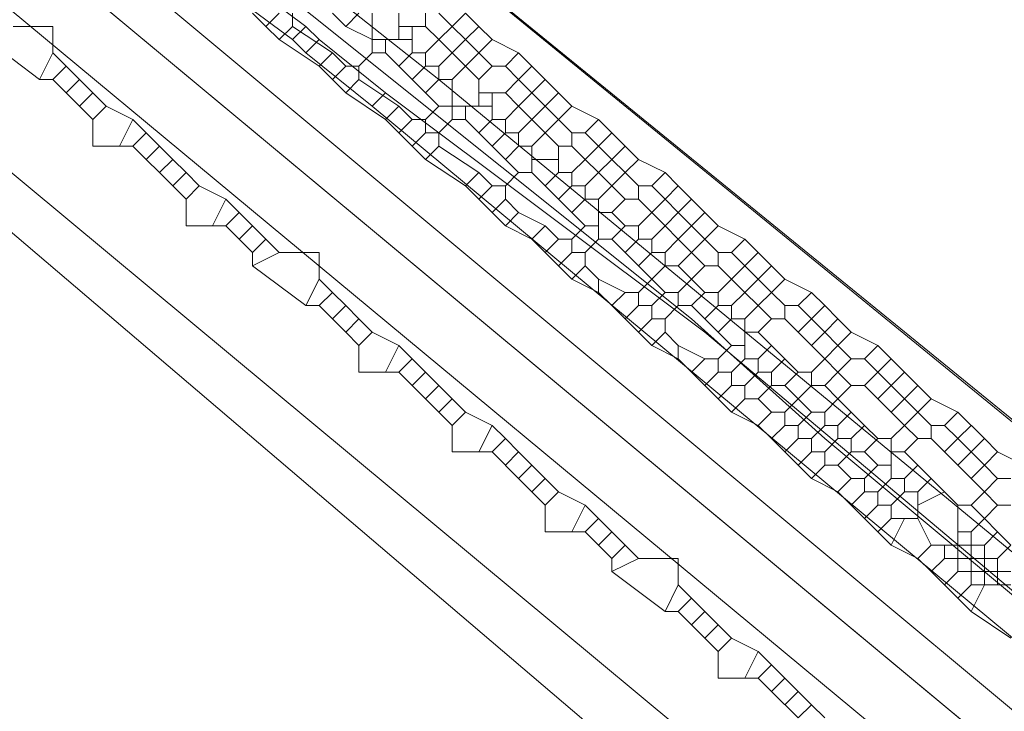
# Model space of a CAD drawing. Header units: metres. Extents: x 92810 to 93633, y 464687 to 465459.
# Tile 37 of 256: x 93150.14 to 93155.43, y 464745.07 to 464748.79. Entities that reach past the tile are written whole.
import ezdxf
from ezdxf.lldxf.tags import DXFTag

# ---------------------------------------------------------------- set-up
doc = ezdxf.new("R2010")
doc.units = ezdxf.units.M
for name, color, linetype, lineweight, transparency in [('B-OI-KL-DATA_KPN-G', 90, 'SI_B_DATA_KPN', 18, 0.4), ('B-OI-KL-DATA_LIANDER-G', 90, 'SI_B_DATA_LIANDER', 18, 0.4), ('B-OI-KL-DATA_ZIGGO BV-G', 90, 'SI_B_DATA_ZIGGO', 18, 0.4), ('B-OI-KL-ET_LS_LIANDER-G', 190, 'SI_B_ET_LS_LIANDER', 18, 0.4), ('B-OI-KL-ET_MS_LIANDER-G', 130, 'SI_B_ET_MS_LIANDER', 18, 0.4), ('B-OI-KL-GAS_LD_LIANDER-G', 30, 'SI_B_GAS_LD_LIANDER', 18, 0.4), ('B-WE-KL-DATA-G', 90, 'KL-DATA-N', 18, 0.4), ('B-WE-KL-ET_LS-G', 190, 'KL-LS-N', 18, 0.4)]:
    doc.layers.add(name, color=color, linetype=linetype, lineweight=lineweight, transparency=transparency)
doc.styles.get("Standard").update_dxf_attribs({"font": 'isocp.shx'})
tags = doc.linetypes.add('KL-DATA-N', pattern='A,4,-1,[101,NLCS.SHX,S=0.5,R=0,X=0,Y=0],-1,4,-1,["D",Standard,S=1,R=0,X=-0.25,Y=-0.5],-1.5', length=12.5).pattern_tags.tags
tags[18] = DXFTag(74, 10)
tags = doc.linetypes.add('KL-LS-N', pattern='A,4,-1,[103,NLCS.SHX,S=0.75,R=0,X=0,Y=0],-1,4,-1,["L",Standard,S=1,R=0,X=0,Y=-0.5],-2', length=13).pattern_tags.tags
tags[18] = DXFTag(74, 10)
doc.linetypes.add('SI_B_DATA_KPN', pattern='A,5,-2,["KPN",Standard,S=1.5,R=0,X=-0.51,Y=-0.75],-8', length=15)
doc.linetypes.add('SI_B_DATA_LIANDER', pattern='A,5,-2,["LI-DATA",Standard,S=1.5,R=0,X=-0.51,Y=-0.75],-11', length=18)
doc.linetypes.add('SI_B_DATA_ZIGGO', pattern='A,5,-2,["ZIGGO",Standard,S=1.5,R=0,X=-0.51,Y=-0.75],-9', length=16)
doc.linetypes.add('SI_B_ET_LS_LIANDER', pattern='A,5,-2,["LI-LS",Standard,S=1.5,R=0,X=-0.51,Y=-0.75],-10', length=17)
doc.linetypes.add('SI_B_ET_MS_LIANDER', pattern='A,5,-2,["LI-MS",Standard,S=1.5,R=0,X=-0.51,Y=-0.75],-10', length=17)
doc.linetypes.add('SI_B_GAS_LD_LIANDER', pattern='A,5,-2,["LI-G-LD",Standard,S=1.5,R=0,X=-0.51,Y=-0.75],-11', length=18)

msp = doc.modelspace()

# ---------------------------------------------------------------- linework, layer by layer
at = {"layer": 'B-OI-KL-DATA_KPN-G', "flags": 128}
for points in [[(93134.9643, 464761.4643), (93134.9643, 464761.3214), (93135.1786, 464761.1071), (93138.3929, 464758.6071), (93139.5357, 464757.6071), (93163.9643, 464737.3214)], [(93134.3929, 464761.0357), (93156.5357, 464742.6071), (93158.6786, 464740.75), (93163.4643, 464736.75)]]:
    msp.add_lwpolyline(points, dxfattribs=at)
at = {"layer": 'B-OI-KL-DATA_LIANDER-G', "flags": 128}
for points in [[(93133.1071, 464763.8929), (93133.1071, 464763.75), (93133.3929, 464763.4643), (93153.75, 464747.1786), (93154.4643, 464746.5357), (93194.1071, 464713.4643)], [(93133.1071, 464763.8929), (93133.6071, 464763.8929), (93133.75, 464763.8214), (93134.8929, 464763.3929), (93192.5357, 464716.4643), (93192.6786, 464716.4643), (93197.9643, 464720.6786), (93198.3929, 464720.6071)]]:
    msp.add_lwpolyline(points, dxfattribs=at)
at = {"layer": 'B-OI-KL-DATA_ZIGGO BV-G', "flags": 128}
for points in [[(93193.8076, 464712.9022), (93149.26, 464749.967), (93134.543, 464762.296), (93126.008, 464769.806)], [(93193.8059, 464712.9), (93149.26, 464749.967)]]:
    msp.add_lwpolyline(points, dxfattribs=at)
at = {"layer": 'B-OI-KL-ET_LS_LIANDER-G'}
for p, q in [((93144.5357, 464754.6786), (93152.3929, 464748.4643)), ((93151.3929, 464748.9643), (93151.6786, 464748.75)), ((93151.3214, 464748.8929), (93151.6071, 464748.6786)), ((93151.6786, 464748.75), (93151.6071, 464748.6786)), ((93151.6786, 464748.75), (93151.75, 464748.6786)), ((93151.6071, 464748.6786), (93151.6786, 464748.6071)), ((93151.75, 464748.6786), (93151.6786, 464748.6071)), ((93151.75, 464748.6786), (93152.1071, 464748.3929)), ((93151.6786, 464748.6071), (93152.0357, 464748.3214)), ((93152.3929, 464748.4643), (93156.4643, 464745.1071)), ((93152.1071, 464748.3929), (93152.0357, 464748.3214)), ((93152.1071, 464748.3929), (93153.8214, 464747.1071)), ((93152.0357, 464748.3214), (93161.75, 464740.25)), ((93153.8214, 464747.1071), (93158.75, 464742.9643))]:
    msp.add_line(p, q, dxfattribs=at)
at = {"layer": 'B-OI-KL-ET_MS_LIANDER-G'}
for p, q in [((93152.0357, 464748.8214), (93152.0357, 464748.6071)), ((93152.1786, 464748.8214), (93152.1786, 464748.6786)), ((93152.25, 464748.75), (93152.25, 464748.6071)), ((93152.4643, 464748.4643), (93152.4643, 464748.25)), ((93152.6071, 464748.4643), (93152.6071, 464748.3214)), ((93152.6786, 464748.3929), (93152.6786, 464748.25)), ((93153.3214, 464748.1786), (93153.1786, 464748.0357)), ((93152.8929, 464748.1071), (93152.8929, 464747.9643)), ((93153.0357, 464748.1071), (93153.0357, 464747.9643)), ((93153.25, 464747.8214), (93153.25, 464747.6071)), ((93153.8214, 464747.75), (93153.6786, 464747.6071)), ((93153.8214, 464747.4643), (93153.6786, 464747.3214)), ((93154.0357, 464747.1786), (93154.0357, 464746.9643)), ((93154.8214, 464746.9643), (93154.6786, 464746.8214)), ((93154.8214, 464746.5357), (93154.8214, 464746.3214)), ((93154.9643, 464746.25), (93154.9643, 464746.1071)), ((93155.1786, 464746.1786), (93155.1786, 464745.8214)), ((93155.25, 464746.0357), (93155.25, 464745.75)), ((93155.3214, 464745.9643), (93155.3214, 464745.75)), ((93155.3929, 464745.8929), (93155.3929, 464745.75))]:
    msp.add_line(p, q, dxfattribs=at)
at = {"layer": 'B-OI-KL-ET_MS_LIANDER-G', "flags": 128}
for points in [[(93151.3929, 464748.8214), (93151.4643, 464748.75)], [(93151.5357, 464748.8214), (93151.4643, 464748.75)], [(93151.6071, 464748.8214), (93151.6071, 464748.75)], [(93151.8214, 464748.8214), (93151.8929, 464748.75)], [(93151.9643, 464748.8214), (93151.8929, 464748.75)], [(93152.3214, 464748.8214), (93152.3214, 464748.75)], [(93152.3929, 464748.8214), (93152.4643, 464748.75)], [(93152.5357, 464748.8214), (93152.4643, 464748.75)], [(93152.5357, 464748.8214), (93152.6071, 464748.75)], [(93151.4643, 464748.75), (93151.5357, 464748.6786)], [(93151.6071, 464748.75), (93151.5357, 464748.6786)], [(93151.6071, 464748.75), (93151.8214, 464748.6071)], [(93151.8929, 464748.75), (93152.0357, 464748.6786)], [(93152.1786, 464748.75), (93152.3214, 464748.75)], [(93152.3214, 464748.75), (93152.3929, 464748.6786)], [(93152.4643, 464748.75), (93152.3929, 464748.6786)], [(93152.4643, 464748.75), (93152.5357, 464748.6786)], [(93152.6071, 464748.75), (93152.5357, 464748.6786)], [(93152.6071, 464748.75), (93152.6786, 464748.6786)], [(93151.5357, 464748.6786), (93151.75, 464748.5357)], [(93152.0357, 464748.6786), (93152.25, 464748.6786)], [(93152.1071, 464748.6786), (93152.1071, 464748.6071)], [(93152.3929, 464748.6786), (93152.3214, 464748.6071)], [(93152.3929, 464748.6786), (93152.4643, 464748.6071)], [(93152.5357, 464748.6786), (93152.4643, 464748.6071)], [(93152.5357, 464748.6786), (93152.6071, 464748.6071)], [(93152.6786, 464748.6786), (93152.6071, 464748.6071)], [(93152.6786, 464748.6786), (93152.8214, 464748.6071)], [(93151.8214, 464748.6071), (93151.75, 464748.5357)], [(93151.8214, 464748.6071), (93151.8929, 464748.5357)], [(93152.0357, 464748.6071), (93151.9643, 464748.5357)], [(93152.0357, 464748.6071), (93152.1071, 464748.6071)], [(93152.1071, 464748.6071), (93152.1786, 464748.5357)], [(93152.25, 464748.6071), (93152.1786, 464748.5357)], [(93152.25, 464748.6071), (93152.3214, 464748.6071)], [(93152.3214, 464748.6071), (93152.3214, 464748.5357)], [(93152.4643, 464748.6071), (93152.3929, 464748.5357)], [(93152.4643, 464748.6071), (93152.5357, 464748.5357)], [(93152.6071, 464748.6071), (93152.5357, 464748.5357)], [(93152.6071, 464748.6071), (93152.6786, 464748.5357)], [(93152.8214, 464748.6071), (93152.75, 464748.5357)], [(93152.8214, 464748.6071), (93152.8929, 464748.5357)], [(93151.75, 464748.5357), (93151.8214, 464748.4643)], [(93151.8929, 464748.5357), (93151.8214, 464748.4643)], [(93151.8929, 464748.5357), (93151.9643, 464748.5357)], [(93151.9643, 464748.5357), (93151.9643, 464748.4643)], [(93152.1786, 464748.5357), (93152.25, 464748.4643)], [(93152.3214, 464748.5357), (93152.25, 464748.4643)], [(93152.3214, 464748.5357), (93152.3929, 464748.5357)], [(93152.3929, 464748.5357), (93152.3929, 464748.4643)], [(93152.5357, 464748.5357), (93152.4643, 464748.4643)], [(93152.5357, 464748.5357), (93152.6071, 464748.4643)], [(93152.6786, 464748.5357), (93152.6071, 464748.4643)], [(93152.6786, 464748.5357), (93152.75, 464748.5357)], [(93152.75, 464748.5357), (93152.8214, 464748.4643)], [(93152.8929, 464748.5357), (93152.8214, 464748.4643)], [(93152.8929, 464748.5357), (93152.9643, 464748.4643)], [(93151.8214, 464748.4643), (93151.8929, 464748.3929)], [(93151.9643, 464748.4643), (93151.8929, 464748.3929)], [(93151.9643, 464748.4643), (93152.1786, 464748.3214)], [(93152.25, 464748.4643), (93152.3214, 464748.3929)], [(93152.3929, 464748.4643), (93152.3214, 464748.3929)], [(93152.3929, 464748.4643), (93152.4643, 464748.4643)], [(93152.8214, 464748.4643), (93152.75, 464748.3929)], [(93152.8214, 464748.4643), (93152.8929, 464748.3929)], [(93152.9643, 464748.4643), (93152.8929, 464748.3929)], [(93152.9643, 464748.4643), (93153.0357, 464748.3929)], [(93151.8929, 464748.3929), (93152.1071, 464748.25)], [(93152.3214, 464748.3929), (93152.3929, 464748.3214)], [(93152.6071, 464748.3929), (93152.75, 464748.3929)], [(93152.75, 464748.3929), (93152.8214, 464748.3214)], [(93152.8929, 464748.3929), (93152.8214, 464748.3214)], [(93152.8929, 464748.3929), (93152.9643, 464748.3214)], [(93153.0357, 464748.3929), (93152.9643, 464748.3214)], [(93153.0357, 464748.3929), (93153.1071, 464748.3214)], [(93152.1786, 464748.3214), (93152.1071, 464748.25)], [(93152.1786, 464748.3214), (93152.25, 464748.25)], [(93152.3929, 464748.3214), (93152.3214, 464748.25)], [(93152.3929, 464748.3214), (93152.6786, 464748.3214)], [(93152.5357, 464748.3214), (93152.5357, 464748.25)], [(93152.8214, 464748.3214), (93152.75, 464748.25)], [(93152.8214, 464748.3214), (93152.8929, 464748.25)], [(93152.9643, 464748.3214), (93152.8929, 464748.25)], [(93152.9643, 464748.3214), (93153.0357, 464748.25)], [(93153.1071, 464748.3214), (93153.0357, 464748.25)], [(93153.1071, 464748.3214), (93153.25, 464748.25)], [(93152.1071, 464748.25), (93152.1786, 464748.1786)], [(93152.25, 464748.25), (93152.1786, 464748.1786)], [(93152.25, 464748.25), (93152.3214, 464748.25)], [(93152.3214, 464748.25), (93152.3214, 464748.1786)], [(93152.4643, 464748.25), (93152.3929, 464748.1786)], [(93152.4643, 464748.25), (93152.5357, 464748.25)], [(93152.5357, 464748.25), (93152.6071, 464748.1786)], [(93152.6786, 464748.25), (93152.6071, 464748.1786)], [(93152.6786, 464748.25), (93152.75, 464748.25)], [(93152.75, 464748.25), (93152.75, 464748.1786)], [(93152.8929, 464748.25), (93152.8214, 464748.1786)], [(93152.8929, 464748.25), (93152.9643, 464748.1786)], [(93153.0357, 464748.25), (93152.9643, 464748.1786)], [(93153.0357, 464748.25), (93153.1071, 464748.1786)], [(93153.25, 464748.25), (93153.1786, 464748.1786)], [(93153.25, 464748.25), (93153.3214, 464748.1786)], [(93152.1786, 464748.1786), (93152.3214, 464748.0357)], [(93152.3214, 464748.1786), (93152.25, 464748.1071)], [(93152.3214, 464748.1786), (93152.3929, 464748.1786)], [(93152.3929, 464748.1786), (93152.3929, 464748.1071)], [(93152.6071, 464748.1786), (93152.6786, 464748.1071)], [(93152.75, 464748.1786), (93152.6786, 464748.1071)], [(93152.75, 464748.1786), (93152.8214, 464748.1786)], [(93152.8214, 464748.1786), (93152.8214, 464748.1071)], [(93152.9643, 464748.1786), (93152.8929, 464748.1071)], [(93152.9643, 464748.1786), (93153.0357, 464748.1071)], [(93153.1071, 464748.1786), (93153.1786, 464748.1786)], [(93153.1071, 464748.1786), (93153.1071, 464748.1071)], [(93153.1786, 464748.1786), (93153.3214, 464748.0357)], [(93153.3214, 464748.1786), (93153.3929, 464748.1071)], [(93152.3929, 464748.1071), (93152.3214, 464748.0357)], [(93152.3929, 464748.1071), (93152.6071, 464747.9643)], [(93152.6786, 464748.1071), (93152.75, 464748.0357)], [(93152.8214, 464748.1071), (93152.75, 464748.0357)], [(93152.8214, 464748.1071), (93152.8929, 464748.1071)], [(93153.0357, 464748.1071), (93153.1071, 464748.1071)], [(93153.1071, 464748.1071), (93153.1786, 464748.0357)], [(93153.3929, 464748.1071), (93153.3214, 464748.0357)], [(93153.3929, 464748.1071), (93153.4643, 464748.0357)], [(93152.3214, 464748.0357), (93152.5357, 464747.8929)], [(93152.75, 464748.0357), (93152.8214, 464747.9643)], [(93152.8929, 464748.0357), (93153.0357, 464748.0357)], [(93153.1786, 464748.0357), (93153.1071, 464747.9643)], [(93153.1786, 464748.0357), (93153.25, 464747.9643)], [(93153.3214, 464748.0357), (93153.25, 464747.9643)], [(93153.3214, 464748.0357), (93153.3929, 464747.9643)], [(93153.4643, 464748.0357), (93153.3929, 464747.9643)], [(93153.4643, 464748.0357), (93153.6071, 464747.9643)], [(93152.6071, 464747.9643), (93152.5357, 464747.8929)], [(93152.6071, 464747.9643), (93152.6786, 464747.8929)], [(93152.8214, 464747.9643), (93152.75, 464747.8929)], [(93152.8214, 464747.9643), (93152.8929, 464747.9643)], [(93152.8929, 464747.9643), (93152.9643, 464747.8929)], [(93153.0357, 464747.9643), (93152.9643, 464747.8929)], [(93153.0357, 464747.9643), (93153.1071, 464747.9643)], [(93153.1071, 464747.9643), (93153.1071, 464747.8929)], [(93153.25, 464747.9643), (93153.1786, 464747.8929)], [(93153.25, 464747.9643), (93153.3214, 464747.8929)], [(93153.3929, 464747.9643), (93153.3214, 464747.8929)], [(93153.3929, 464747.9643), (93153.4643, 464747.8929)], [(93153.6071, 464747.9643), (93153.5357, 464747.8929)], [(93153.6071, 464747.9643), (93153.6786, 464747.8929)], [(93152.5357, 464747.8929), (93152.6071, 464747.8214)], [(93152.6786, 464747.8929), (93152.6071, 464747.8214)], [(93152.6786, 464747.8929), (93152.75, 464747.8929)], [(93152.75, 464747.8929), (93152.75, 464747.8214)], [(93152.9643, 464747.8929), (93153.0357, 464747.8214)], [(93153.1071, 464747.8929), (93153.0357, 464747.8214)], [(93153.1071, 464747.8929), (93153.1786, 464747.8929)], [(93153.1786, 464747.8929), (93153.1786, 464747.8214)], [(93153.3214, 464747.8929), (93153.25, 464747.8214)], [(93153.3214, 464747.8929), (93153.3929, 464747.8214)], [(93153.4643, 464747.8929), (93153.5357, 464747.8929)], [(93153.4643, 464747.8929), (93153.4643, 464747.8214)], [(93153.5357, 464747.8929), (93153.6071, 464747.8214)], [(93153.6786, 464747.8929), (93153.6071, 464747.8214)], [(93153.6786, 464747.8929), (93153.8214, 464747.75)], [(93152.6071, 464747.8214), (93152.6786, 464747.75)], [(93152.75, 464747.8214), (93152.6786, 464747.75)], [(93152.75, 464747.8214), (93152.8214, 464747.75)], [(93153.0357, 464747.8214), (93153.1071, 464747.75)], [(93153.1786, 464747.8214), (93153.1071, 464747.75)], [(93153.1786, 464747.8214), (93153.25, 464747.8214)], [(93153.3929, 464747.8214), (93153.3214, 464747.75)], [(93153.3929, 464747.8214), (93153.4643, 464747.8214)], [(93153.4643, 464747.8214), (93153.5357, 464747.75)], [(93153.6071, 464747.8214), (93153.5357, 464747.75)], [(93153.6071, 464747.8214), (93153.6786, 464747.75)], [(93153.75, 464747.8214), (93153.6786, 464747.75)], [(93152.6786, 464747.75), (93152.75, 464747.6786)], [(93152.8214, 464747.75), (93152.75, 464747.6786)], [(93152.8214, 464747.75), (93152.9643, 464747.6786)], [(93153.1071, 464747.75), (93153.1786, 464747.6786)], [(93153.25, 464747.75), (93153.3214, 464747.75)], [(93153.3214, 464747.75), (93153.3929, 464747.6786)], [(93153.5357, 464747.75), (93153.4643, 464747.6786)], [(93153.5357, 464747.75), (93153.6071, 464747.6786)], [(93153.6786, 464747.75), (93153.6071, 464747.6786)], [(93153.6786, 464747.75), (93153.8214, 464747.6071)], [(93153.8214, 464747.75), (93153.8929, 464747.6786)], [(93152.75, 464747.6786), (93152.8929, 464747.6071)], [(93152.9643, 464747.6786), (93152.8929, 464747.6071)], [(93152.9643, 464747.6786), (93153.0357, 464747.6071)], [(93153.1786, 464747.6786), (93153.1071, 464747.6071)], [(93153.1786, 464747.6786), (93153.25, 464747.6786)], [(93153.3929, 464747.6786), (93153.3214, 464747.6071)], [(93153.3929, 464747.6786), (93153.4643, 464747.6786)], [(93153.4643, 464747.6786), (93153.4643, 464747.6071)], [(93153.6071, 464747.6786), (93153.5357, 464747.6071)], [(93153.6071, 464747.6786), (93153.6786, 464747.6071)], [(93153.8929, 464747.6786), (93153.8214, 464747.6071)], [(93153.8929, 464747.6786), (93154.0357, 464747.6071)], [(93152.8929, 464747.6071), (93152.9643, 464747.5357)], [(93153.0357, 464747.6071), (93152.9643, 464747.5357)], [(93153.0357, 464747.6071), (93153.1071, 464747.6071)], [(93153.1071, 464747.6071), (93153.1071, 464747.5357)], [(93153.25, 464747.6071), (93153.1786, 464747.5357)], [(93153.25, 464747.6071), (93153.3214, 464747.6071)], [(93153.3214, 464747.6071), (93153.3929, 464747.5357)], [(93153.4643, 464747.6071), (93153.3929, 464747.5357)], [(93153.4643, 464747.6071), (93153.5357, 464747.6071)], [(93153.5357, 464747.6071), (93153.5357, 464747.5357)], [(93153.6786, 464747.6071), (93153.6071, 464747.5357)], [(93153.6786, 464747.6071), (93153.75, 464747.5357)], [(93153.8214, 464747.6071), (93153.75, 464747.5357)], [(93153.8214, 464747.6071), (93153.8929, 464747.5357)], [(93154.0357, 464747.6071), (93153.9643, 464747.5357)], [(93154.0357, 464747.6071), (93154.1071, 464747.5357)], [(93152.9643, 464747.5357), (93153.0357, 464747.4643)], [(93153.1071, 464747.5357), (93153.0357, 464747.4643)], [(93153.1071, 464747.5357), (93153.1786, 464747.5357)], [(93153.1786, 464747.5357), (93153.1786, 464747.4643)], [(93153.3929, 464747.5357), (93153.4643, 464747.4643)], [(93153.5357, 464747.5357), (93153.4643, 464747.4643)], [(93153.5357, 464747.5357), (93153.6071, 464747.5357)], [(93153.6071, 464747.5357), (93153.6071, 464747.4643)], [(93153.75, 464747.5357), (93153.6786, 464747.4643)], [(93153.75, 464747.5357), (93153.8214, 464747.4643)], [(93153.8929, 464747.5357), (93153.9643, 464747.5357)], [(93153.8929, 464747.5357), (93153.8929, 464747.4643)], [(93153.9643, 464747.5357), (93154.0357, 464747.4643)], [(93154.1071, 464747.5357), (93154.0357, 464747.4643)], [(93154.1071, 464747.5357), (93154.1786, 464747.4643)], [(93153.0357, 464747.4643), (93153.1071, 464747.3929)], [(93153.1786, 464747.4643), (93153.1071, 464747.3929)], [(93153.1786, 464747.4643), (93153.25, 464747.3929)], [(93153.4643, 464747.4643), (93153.5357, 464747.3929)], [(93153.6071, 464747.4643), (93153.5357, 464747.3929)], [(93153.6071, 464747.4643), (93153.6786, 464747.4643)], [(93153.6786, 464747.4643), (93153.8214, 464747.3214)], [(93153.8214, 464747.4643), (93153.8929, 464747.4643)], [(93153.8929, 464747.4643), (93153.9643, 464747.3929)], [(93154.0357, 464747.4643), (93153.9643, 464747.3929)], [(93154.0357, 464747.4643), (93154.1071, 464747.3929)], [(93154.1786, 464747.4643), (93154.1071, 464747.3929)], [(93154.1786, 464747.4643), (93154.25, 464747.3929)], [(93153.1071, 464747.3929), (93153.25, 464747.3214)], [(93153.25, 464747.3929), (93153.3929, 464747.3214)], [(93153.25, 464747.3929), (93153.25, 464747.3214)], [(93153.5357, 464747.3929), (93153.4643, 464747.3214)], [(93153.5357, 464747.3929), (93153.6071, 464747.3214)], [(93153.9643, 464747.3929), (93153.8929, 464747.3214)], [(93153.9643, 464747.3929), (93154.0357, 464747.3214)], [(93154.1071, 464747.3929), (93154.0357, 464747.3214)], [(93154.1071, 464747.3929), (93154.1786, 464747.3214)], [(93154.25, 464747.3929), (93154.1786, 464747.3214)], [(93154.25, 464747.3929), (93154.3929, 464747.3214)], [(93153.25, 464747.3214), (93153.3214, 464747.25)], [(93153.3929, 464747.3214), (93153.3214, 464747.25)], [(93153.3929, 464747.3214), (93153.4643, 464747.3214)], [(93153.4643, 464747.3214), (93153.4643, 464747.25)], [(93153.6071, 464747.3214), (93153.5357, 464747.25)], [(93153.6071, 464747.3214), (93153.6786, 464747.3214)], [(93153.6786, 464747.3214), (93153.6786, 464747.25)], [(93153.8214, 464747.3214), (93153.75, 464747.25)], [(93153.8214, 464747.3214), (93153.8929, 464747.3214)], [(93153.8929, 464747.3214), (93153.8929, 464747.25)], [(93154.0357, 464747.3214), (93153.9643, 464747.25)], [(93154.0357, 464747.3214), (93154.1071, 464747.25)], [(93154.1786, 464747.3214), (93154.1071, 464747.25)], [(93154.1786, 464747.3214), (93154.25, 464747.25)], [(93154.3929, 464747.3214), (93154.3214, 464747.25)], [(93154.3929, 464747.3214), (93154.4643, 464747.25)], [(93153.3214, 464747.25), (93153.3929, 464747.1786)], [(93153.4643, 464747.25), (93153.3929, 464747.1786)], [(93153.4643, 464747.25), (93153.5357, 464747.25)], [(93153.5357, 464747.25), (93153.5357, 464747.1786)], [(93153.6786, 464747.25), (93153.6071, 464747.1786)], [(93153.6786, 464747.25), (93153.75, 464747.25)], [(93153.75, 464747.25), (93153.8214, 464747.1786)], [(93153.8929, 464747.25), (93153.8214, 464747.1786)], [(93153.8929, 464747.25), (93153.9643, 464747.25)], [(93153.9643, 464747.25), (93153.9643, 464747.1786)], [(93154.1071, 464747.25), (93154.0357, 464747.1786)], [(93154.1071, 464747.25), (93154.1786, 464747.1786)], [(93154.25, 464747.25), (93154.3214, 464747.25)], [(93154.25, 464747.25), (93154.25, 464747.1786)], [(93154.3214, 464747.25), (93154.3929, 464747.1786)], [(93154.4643, 464747.25), (93154.3929, 464747.1786)], [(93154.4643, 464747.25), (93154.5357, 464747.1786)], [(93153.3929, 464747.1786), (93153.4643, 464747.1071)], [(93153.5357, 464747.1786), (93153.4643, 464747.1071)], [(93153.5357, 464747.1786), (93153.6071, 464747.1786)], [(93153.6071, 464747.1786), (93153.6071, 464747.1071)], [(93153.8214, 464747.1786), (93153.8929, 464747.1071)], [(93153.9643, 464747.1786), (93153.8929, 464747.1071)], [(93153.9643, 464747.1786), (93154.0357, 464747.1786)], [(93154.1786, 464747.1786), (93154.1071, 464747.1071)], [(93154.1786, 464747.1786), (93154.25, 464747.1786)], [(93154.25, 464747.1786), (93154.3214, 464747.1071)], [(93154.3929, 464747.1786), (93154.3214, 464747.1071)], [(93154.3929, 464747.1786), (93154.4643, 464747.1071)], [(93154.5357, 464747.1786), (93154.4643, 464747.1071)], [(93154.5357, 464747.1786), (93154.6071, 464747.1071)], [(93153.4643, 464747.1071), (93153.5357, 464747.0357)], [(93153.6071, 464747.1071), (93153.5357, 464747.0357)], [(93153.6071, 464747.1071), (93153.6786, 464747.0357)], [(93153.8929, 464747.1071), (93153.9643, 464747.0357)], [(93154.0357, 464747.1071), (93154.1071, 464747.1071)], [(93154.1071, 464747.1071), (93154.1786, 464747.0357)], [(93154.3214, 464747.1071), (93154.3929, 464747.0357)], [(93154.4643, 464747.1071), (93154.3929, 464747.0357)], [(93154.4643, 464747.1071), (93154.5357, 464747.0357)], [(93154.6071, 464747.1071), (93154.5357, 464747.0357)], [(93154.6071, 464747.1071), (93154.75, 464747.0357)], [(93153.5357, 464747.0357), (93153.6786, 464746.9643)], [(93153.6786, 464747.0357), (93153.8214, 464746.9643)], [(93153.6786, 464747.0357), (93153.6786, 464746.9643)], [(93153.9643, 464747.0357), (93153.8929, 464746.9643)], [(93153.9643, 464747.0357), (93154.0357, 464747.0357)], [(93154.1786, 464747.0357), (93154.1071, 464746.9643)], [(93154.1786, 464747.0357), (93154.25, 464746.9643)], [(93154.3929, 464747.0357), (93154.4643, 464746.9643)], [(93154.5357, 464747.0357), (93154.4643, 464746.9643)], [(93154.5357, 464747.0357), (93154.6071, 464746.9643)], [(93154.75, 464747.0357), (93154.6786, 464746.9643)], [(93154.75, 464747.0357), (93154.8214, 464746.9643)], [(93153.6786, 464746.9643), (93153.8214, 464746.8214)], [(93153.8214, 464746.9643), (93153.75, 464746.8929)], [(93153.8214, 464746.9643), (93153.8929, 464746.9643)], [(93153.8929, 464746.9643), (93153.8929, 464746.8929)], [(93154.0357, 464746.9643), (93153.9643, 464746.8929)], [(93154.0357, 464746.9643), (93154.1071, 464746.9643)], [(93154.1071, 464746.9643), (93154.1071, 464746.8929)], [(93154.25, 464746.9643), (93154.1786, 464746.8929)], [(93154.25, 464746.9643), (93154.3214, 464746.8929)], [(93154.4643, 464746.9643), (93154.3929, 464746.8929)], [(93154.4643, 464746.9643), (93154.5357, 464746.8929)], [(93154.6071, 464746.9643), (93154.5357, 464746.8929)], [(93154.6071, 464746.9643), (93154.6786, 464746.9643)], [(93154.6786, 464746.9643), (93154.8214, 464746.8214)], [(93154.8214, 464746.9643), (93154.8929, 464746.8929)], [(93153.8929, 464746.8929), (93153.8214, 464746.8214)], [(93153.8929, 464746.8929), (93153.9643, 464746.8929)], [(93153.9643, 464746.8929), (93153.9643, 464746.8214)], [(93154.1071, 464746.8929), (93154.0357, 464746.8214)], [(93154.1071, 464746.8929), (93154.1786, 464746.8929)], [(93154.1786, 464746.8929), (93154.1786, 464746.8214)], [(93154.3214, 464746.8929), (93154.25, 464746.8214)], [(93154.3214, 464746.8929), (93154.3929, 464746.8929)], [(93154.3929, 464746.8929), (93154.3929, 464746.8214)], [(93154.5357, 464746.8929), (93154.4643, 464746.8214)], [(93154.5357, 464746.8929), (93154.6071, 464746.8214)], [(93154.8929, 464746.8929), (93154.8214, 464746.8214)], [(93154.8929, 464746.8929), (93154.9643, 464746.8214)], [(93153.8214, 464746.8214), (93153.8929, 464746.75)], [(93153.9643, 464746.8214), (93153.8929, 464746.75)], [(93153.9643, 464746.8214), (93154.0357, 464746.8214)], [(93154.0357, 464746.8214), (93154.0357, 464746.75)], [(93154.1786, 464746.8214), (93154.1071, 464746.75)], [(93154.1786, 464746.8214), (93154.25, 464746.8214)], [(93154.25, 464746.8214), (93154.3214, 464746.75)], [(93154.3929, 464746.8214), (93154.3214, 464746.75)], [(93154.3929, 464746.8214), (93154.4643, 464746.8214)], [(93154.4643, 464746.8214), (93154.5357, 464746.75)], [(93154.6071, 464746.8214), (93154.5357, 464746.75)], [(93154.6071, 464746.8214), (93154.6786, 464746.8214)], [(93154.6786, 464746.8214), (93154.8214, 464746.6786)], [(93154.8214, 464746.8214), (93154.75, 464746.75)], [(93154.8214, 464746.8214), (93154.8929, 464746.75)], [(93154.9643, 464746.8214), (93154.8929, 464746.75)], [(93154.9643, 464746.8214), (93155.0357, 464746.75)], [(93153.8929, 464746.75), (93153.9643, 464746.6786)], [(93154.0357, 464746.75), (93153.9643, 464746.6786)], [(93154.0357, 464746.75), (93154.1071, 464746.75)], [(93154.1071, 464746.75), (93154.1786, 464746.6786)], [(93154.3214, 464746.75), (93154.25, 464746.6786)], [(93154.3214, 464746.75), (93154.3929, 464746.6786)], [(93154.5357, 464746.75), (93154.4643, 464746.6786)], [(93154.5357, 464746.75), (93154.6071, 464746.6786)], [(93154.8929, 464746.75), (93154.8214, 464746.6786)], [(93154.8929, 464746.75), (93154.9643, 464746.6786)], [(93155.0357, 464746.75), (93154.9643, 464746.6786)], [(93155.0357, 464746.75), (93155.1786, 464746.6786)], [(93153.9643, 464746.6786), (93154.1071, 464746.6071)], [(93154.1786, 464746.6786), (93154.1071, 464746.6071)], [(93154.1786, 464746.6786), (93154.25, 464746.6786)], [(93154.25, 464746.6786), (93154.25, 464746.6071)], [(93154.3929, 464746.6786), (93154.3214, 464746.6071)], [(93154.3929, 464746.6786), (93154.4643, 464746.6786)], [(93154.4643, 464746.6786), (93154.4643, 464746.6071)], [(93154.6071, 464746.6786), (93154.5357, 464746.6071)], [(93154.6071, 464746.6786), (93154.6786, 464746.6071)], [(93154.8214, 464746.6786), (93154.8929, 464746.6071)], [(93154.9643, 464746.6786), (93154.8929, 464746.6071)], [(93154.9643, 464746.6786), (93155.0357, 464746.6071)], [(93155.1786, 464746.6786), (93155.1071, 464746.6071)], [(93155.1786, 464746.6786), (93155.3214, 464746.5357)], [(93154.1071, 464746.6071), (93154.1786, 464746.5357)], [(93154.25, 464746.6071), (93154.1786, 464746.5357)], [(93154.25, 464746.6071), (93154.3214, 464746.6071)], [(93154.3214, 464746.6071), (93154.3214, 464746.5357)], [(93154.4643, 464746.6071), (93154.3929, 464746.5357)], [(93154.4643, 464746.6071), (93154.5357, 464746.6071)], [(93154.5357, 464746.6071), (93154.5357, 464746.5357)], [(93154.6786, 464746.6071), (93154.6071, 464746.5357)], [(93154.6786, 464746.6071), (93154.75, 464746.5357)], [(93154.8929, 464746.6071), (93154.8214, 464746.5357)], [(93154.8929, 464746.6071), (93154.9643, 464746.5357)], [(93155.0357, 464746.6071), (93155.1071, 464746.6071)], [(93155.0357, 464746.6071), (93155.0357, 464746.5357)], [(93155.1071, 464746.6071), (93155.1786, 464746.5357)], [(93155.25, 464746.6071), (93155.1786, 464746.5357)], [(93154.1786, 464746.5357), (93154.25, 464746.4643)], [(93154.3214, 464746.5357), (93154.25, 464746.4643)], [(93154.3214, 464746.5357), (93154.3929, 464746.5357)], [(93154.3929, 464746.5357), (93154.3929, 464746.4643)], [(93154.5357, 464746.5357), (93154.4643, 464746.4643)], [(93154.5357, 464746.5357), (93154.6071, 464746.5357)], [(93154.6071, 464746.5357), (93154.6071, 464746.4643)], [(93154.75, 464746.5357), (93154.6786, 464746.4643)], [(93154.75, 464746.5357), (93154.8214, 464746.5357)], [(93154.9643, 464746.5357), (93154.8929, 464746.4643)], [(93154.9643, 464746.5357), (93155.0357, 464746.5357)], [(93155.0357, 464746.5357), (93155.1071, 464746.4643)], [(93155.1786, 464746.5357), (93155.1071, 464746.4643)], [(93155.1786, 464746.5357), (93155.25, 464746.4643)], [(93155.3214, 464746.5357), (93155.25, 464746.4643)], [(93155.3214, 464746.5357), (93155.3929, 464746.4643)], [(93154.25, 464746.4643), (93154.3214, 464746.3929)], [(93154.3929, 464746.4643), (93154.3214, 464746.3929)], [(93154.3929, 464746.4643), (93154.4643, 464746.4643)], [(93154.4643, 464746.4643), (93154.4643, 464746.3929)], [(93154.6071, 464746.4643), (93154.5357, 464746.3929)], [(93154.6071, 464746.4643), (93154.6786, 464746.4643)], [(93154.6786, 464746.4643), (93154.75, 464746.3929)], [(93154.8214, 464746.4643), (93154.8929, 464746.4643)], [(93154.8929, 464746.4643), (93154.9643, 464746.3929)], [(93155.1071, 464746.4643), (93155.1786, 464746.3929)], [(93155.25, 464746.4643), (93155.1786, 464746.3929)], [(93155.25, 464746.4643), (93155.3214, 464746.3929)], [(93155.3929, 464746.4643), (93155.3214, 464746.3929)], [(93155.3929, 464746.4643), (93155.5357, 464746.3929)], [(93154.3214, 464746.3929), (93154.3929, 464746.3214)], [(93154.4643, 464746.3929), (93154.3929, 464746.3214)], [(93154.4643, 464746.3929), (93154.5357, 464746.3929)], [(93154.5357, 464746.3929), (93154.6071, 464746.3214)], [(93154.75, 464746.3929), (93154.6786, 464746.3214)], [(93154.75, 464746.3929), (93154.8214, 464746.3929)], [(93154.9643, 464746.3929), (93154.8929, 464746.3214)], [(93154.9643, 464746.3929), (93155.0357, 464746.3214)], [(93155.1786, 464746.3929), (93155.3214, 464746.25)], [(93155.3214, 464746.3929), (93155.25, 464746.3214)], [(93155.3214, 464746.3929), (93155.3929, 464746.3214)], [(93154.3929, 464746.3214), (93154.5357, 464746.25)], [(93154.6071, 464746.3214), (93154.5357, 464746.25)], [(93154.6071, 464746.3214), (93154.6786, 464746.3214)], [(93154.6786, 464746.3214), (93154.6786, 464746.25)], [(93154.8214, 464746.3214), (93154.75, 464746.25)], [(93154.8214, 464746.3214), (93154.8929, 464746.3214)], [(93154.8929, 464746.3214), (93154.8929, 464746.25)], [(93155.0357, 464746.3214), (93154.9643, 464746.25)], [(93155.0357, 464746.3214), (93155.1071, 464746.25)], [(93155.3929, 464746.3214), (93155.3214, 464746.25)], [(93155.3929, 464746.3214), (93155.4643, 464746.3214)], [(93154.5357, 464746.25), (93154.6071, 464746.1786)], [(93154.6786, 464746.25), (93154.6071, 464746.1786)], [(93154.6786, 464746.25), (93154.75, 464746.25)], [(93154.75, 464746.25), (93154.75, 464746.1786)], [(93154.8929, 464746.25), (93154.8214, 464746.1786)], [(93154.8929, 464746.25), (93154.9643, 464746.25)], [(93155.1071, 464746.25), (93154.9643, 464746.1786)], [(93155.1071, 464746.25), (93155.1786, 464746.1786)], [(93155.3214, 464746.25), (93155.25, 464746.1786)], [(93155.3214, 464746.25), (93155.3929, 464746.1786)], [(93154.6071, 464746.1786), (93154.6786, 464746.1071)], [(93154.75, 464746.1786), (93154.6786, 464746.1071)], [(93154.75, 464746.1786), (93154.8214, 464746.1786)], [(93154.8214, 464746.1786), (93154.8214, 464746.1071)], [(93155.1786, 464746.1786), (93155.25, 464746.1786)], [(93155.25, 464746.1786), (93155.3214, 464746.1071)], [(93155.3929, 464746.1786), (93155.3214, 464746.1071)], [(93155.3929, 464746.1786), (93155.4643, 464746.1786)], [(93154.6786, 464746.1071), (93154.75, 464746.0357)], [(93154.8214, 464746.1071), (93154.75, 464746.0357)], [(93154.8214, 464746.1071), (93154.9643, 464746.1071)], [(93154.8929, 464746.1071), (93154.8214, 464745.9643)], [(93154.9643, 464746.1071), (93155.0357, 464745.9643)], [(93155.3214, 464746.1071), (93155.25, 464746.0357)], [(93155.3214, 464746.1071), (93155.3929, 464746.0357)], [(93154.75, 464746.0357), (93154.8214, 464745.9643)], [(93155.1786, 464746.0357), (93155.25, 464746.0357)], [(93155.3929, 464746.0357), (93155.3214, 464745.9643)], [(93155.3929, 464746.0357), (93155.4643, 464745.9643)], [(93154.8214, 464745.9643), (93154.9643, 464745.8929)], [(93155.0357, 464745.9643), (93154.9643, 464745.8929)], [(93155.0357, 464745.9643), (93155.3214, 464745.9643)], [(93155.1071, 464745.9643), (93155.1071, 464745.8929)], [(93155.4643, 464745.9643), (93155.3929, 464745.8929)], [(93154.9643, 464745.8929), (93155.0357, 464745.8214)], [(93155.1071, 464745.8929), (93155.0357, 464745.8214)], [(93155.1071, 464745.8929), (93155.3929, 464745.8929)], [(93155.0357, 464745.8214), (93155.1071, 464745.75)], [(93155.1786, 464745.8214), (93155.1071, 464745.75)], [(93155.1786, 464745.8214), (93155.4643, 464745.8214)], [(93155.1071, 464745.75), (93155.1786, 464745.6786)], [(93155.25, 464745.75), (93155.1786, 464745.6786)], [(93155.25, 464745.75), (93155.4643, 464745.75)], [(93155.3214, 464745.75), (93155.25, 464745.6071)], [(93155.1786, 464745.6786), (93155.25, 464745.6071)], [(93155.25, 464745.6071), (93155.4643, 464745.4643)]]:
    msp.add_lwpolyline(points, dxfattribs=at)
at = {"layer": 'B-OI-KL-GAS_LD_LIANDER-G', "flags": 128}
for points in [[(93138.75, 464757.4643), (93138.75, 464757.3214), (93173.6786, 464727.5357), (93192.75, 464711.5357)], [(93150.1071, 464748.75), (93150.3214, 464748.75), (93150.3214, 464748.6071)], [(93149.9643, 464748.6786), (93150.25, 464748.4643)], [(93150.3214, 464748.6071), (93150.25, 464748.4643)], [(93150.3214, 464748.6071), (93150.3929, 464748.5357)], [(93150.3929, 464748.5357), (93150.3214, 464748.4643)], [(93150.3929, 464748.5357), (93150.4643, 464748.4643)], [(93150.25, 464748.4643), (93150.3214, 464748.4643)], [(93150.3214, 464748.4643), (93150.3929, 464748.3929)], [(93150.4643, 464748.4643), (93150.3929, 464748.3929)], [(93150.4643, 464748.4643), (93150.5357, 464748.3929)], [(93150.3929, 464748.3929), (93150.4643, 464748.3214)], [(93150.5357, 464748.3929), (93150.4643, 464748.3214)], [(93150.5357, 464748.3929), (93150.6071, 464748.3214)], [(93150.4643, 464748.3214), (93150.5357, 464748.25)], [(93150.6071, 464748.3214), (93150.5357, 464748.25)], [(93150.6071, 464748.3214), (93150.75, 464748.25)], [(93150.5357, 464748.25), (93150.5357, 464748.1071), (93150.75, 464748.1071)], [(93150.75, 464748.25), (93150.6786, 464748.1071)], [(93150.75, 464748.25), (93150.8214, 464748.1786)], [(93150.8214, 464748.1786), (93150.75, 464748.1071)], [(93150.8214, 464748.1786), (93150.8929, 464748.1071)], [(93150.75, 464748.1071), (93150.8214, 464748.0357)], [(93150.8929, 464748.1071), (93150.8214, 464748.0357)], [(93150.8929, 464748.1071), (93150.9643, 464748.0357)], [(93150.8214, 464748.0357), (93150.8929, 464747.9643)], [(93150.9643, 464748.0357), (93150.8929, 464747.9643)], [(93150.9643, 464748.0357), (93151.0357, 464747.9643)], [(93150.8929, 464747.9643), (93150.9643, 464747.8929)], [(93151.0357, 464747.9643), (93150.9643, 464747.8929)], [(93151.0357, 464747.9643), (93151.1071, 464747.8929)], [(93150.9643, 464747.8929), (93151.0357, 464747.8214)], [(93151.1071, 464747.8929), (93151.0357, 464747.8214)], [(93151.1071, 464747.8929), (93151.25, 464747.8214)], [(93151.0357, 464747.8214), (93151.0357, 464747.6786), (93151.25, 464747.6786)], [(93151.25, 464747.8214), (93151.1786, 464747.6786)], [(93151.25, 464747.8214), (93151.3214, 464747.75)], [(93151.3214, 464747.75), (93151.25, 464747.6786)], [(93151.3214, 464747.75), (93151.3929, 464747.6786)], [(93151.25, 464747.6786), (93151.3214, 464747.6071)], [(93151.3929, 464747.6786), (93151.3214, 464747.6071)], [(93151.3929, 464747.6786), (93151.4643, 464747.6071)], [(93151.3214, 464747.6071), (93151.3929, 464747.5357)], [(93151.4643, 464747.6071), (93151.3929, 464747.5357)], [(93151.4643, 464747.6071), (93151.5357, 464747.5357)], [(93151.3929, 464747.5357), (93151.3929, 464747.4643)], [(93151.5357, 464747.5357), (93151.3929, 464747.4643)], [(93151.5357, 464747.5357), (93151.75, 464747.5357), (93151.75, 464747.3929)], [(93151.3929, 464747.4643), (93151.6786, 464747.25)], [(93151.75, 464747.3929), (93151.6786, 464747.25)], [(93151.75, 464747.3929), (93151.8214, 464747.3214)], [(93151.8214, 464747.3214), (93151.75, 464747.25)], [(93151.8214, 464747.3214), (93151.8929, 464747.25)], [(93151.6786, 464747.25), (93151.75, 464747.25)], [(93151.75, 464747.25), (93151.8214, 464747.1786)], [(93151.8929, 464747.25), (93151.8214, 464747.1786)], [(93151.8929, 464747.25), (93151.9643, 464747.1786)], [(93151.8214, 464747.1786), (93151.8929, 464747.1071)], [(93151.9643, 464747.1786), (93151.8929, 464747.1071)], [(93151.9643, 464747.1786), (93152.0357, 464747.1071)], [(93151.8929, 464747.1071), (93151.9643, 464747.0357)], [(93152.0357, 464747.1071), (93151.9643, 464747.0357)], [(93152.0357, 464747.1071), (93152.1786, 464747.0357)], [(93151.9643, 464747.0357), (93151.9643, 464746.8929), (93152.1786, 464746.8929)], [(93152.1786, 464747.0357), (93152.1071, 464746.8929)], [(93152.1786, 464747.0357), (93152.25, 464746.9643)], [(93152.25, 464746.9643), (93152.1786, 464746.8929)], [(93152.25, 464746.9643), (93152.3214, 464746.8929)], [(93152.1786, 464746.8929), (93152.3214, 464746.75)], [(93152.3214, 464746.8929), (93152.25, 464746.8214)], [(93152.3214, 464746.8929), (93152.3929, 464746.8214)], [(93152.3929, 464746.8214), (93152.3214, 464746.75)], [(93152.3929, 464746.8214), (93152.4643, 464746.75)], [(93152.3214, 464746.75), (93152.3929, 464746.6786)], [(93152.4643, 464746.75), (93152.3929, 464746.6786)], [(93152.4643, 464746.75), (93152.5357, 464746.6786)], [(93152.3929, 464746.6786), (93152.4643, 464746.6071)], [(93152.5357, 464746.6786), (93152.4643, 464746.6071)], [(93152.5357, 464746.6786), (93152.6786, 464746.6071)], [(93152.4643, 464746.6071), (93152.4643, 464746.4643), (93152.6786, 464746.4643)], [(93152.6786, 464746.6071), (93152.6071, 464746.4643)], [(93152.6786, 464746.6071), (93152.75, 464746.5357)], [(93152.75, 464746.5357), (93152.6786, 464746.4643)], [(93152.75, 464746.5357), (93152.8214, 464746.4643)], [(93152.6786, 464746.4643), (93152.8214, 464746.3214)], [(93152.8214, 464746.4643), (93152.75, 464746.3929)], [(93152.8214, 464746.4643), (93152.8929, 464746.3929)], [(93152.8929, 464746.3929), (93152.8214, 464746.3214)], [(93152.8929, 464746.3929), (93152.9643, 464746.3214)], [(93152.8214, 464746.3214), (93152.8929, 464746.25)], [(93152.9643, 464746.3214), (93152.8929, 464746.25)], [(93152.9643, 464746.3214), (93153.0357, 464746.25)], [(93152.8929, 464746.25), (93152.9643, 464746.1786)], [(93153.0357, 464746.25), (93152.9643, 464746.1786)], [(93153.0357, 464746.25), (93153.1786, 464746.1786)], [(93152.9643, 464746.1786), (93152.9643, 464746.0357), (93153.1786, 464746.0357)], [(93153.1786, 464746.1786), (93153.1071, 464746.0357)], [(93153.1786, 464746.1786), (93153.3214, 464746.0357)], [(93153.25, 464746.1071), (93153.1786, 464746.0357)], [(93153.1786, 464746.0357), (93153.25, 464745.9643)], [(93153.3214, 464746.0357), (93153.25, 464745.9643)], [(93153.3214, 464746.0357), (93153.3929, 464745.9643)], [(93153.25, 464745.9643), (93153.3214, 464745.8929)], [(93153.3929, 464745.9643), (93153.3214, 464745.8929)], [(93153.3929, 464745.9643), (93153.4643, 464745.8929)], [(93153.3214, 464745.8929), (93153.3214, 464745.8214)], [(93153.4643, 464745.8929), (93153.3214, 464745.8214)], [(93153.4643, 464745.8929), (93153.6786, 464745.8929), (93153.6786, 464745.75)], [(93153.3214, 464745.8214), (93153.6071, 464745.6071)], [(93153.6786, 464745.75), (93153.6071, 464745.6071)], [(93153.6786, 464745.75), (93153.8214, 464745.6071)], [(93153.75, 464745.6786), (93153.6786, 464745.6071)], [(93153.6071, 464745.6071), (93153.6786, 464745.6071)], [(93153.6786, 464745.6071), (93153.75, 464745.5357)], [(93153.8214, 464745.6071), (93153.75, 464745.5357)], [(93153.8214, 464745.6071), (93153.8929, 464745.5357)], [(93153.75, 464745.5357), (93153.8214, 464745.4643)], [(93153.8929, 464745.5357), (93153.8214, 464745.4643)], [(93153.8929, 464745.5357), (93153.9643, 464745.4643)], [(93153.8214, 464745.4643), (93153.8929, 464745.3929)], [(93153.9643, 464745.4643), (93153.8929, 464745.3929)], [(93153.9643, 464745.4643), (93154.1071, 464745.3929)], [(93153.8929, 464745.3929), (93153.8929, 464745.25), (93154.1071, 464745.25)], [(93154.1071, 464745.3929), (93154.0357, 464745.25)], [(93154.1071, 464745.3929), (93154.1786, 464745.3214)], [(93154.1786, 464745.3214), (93154.1071, 464745.25)], [(93154.1786, 464745.3214), (93154.3214, 464745.1786)], [(93154.1071, 464745.25), (93154.1786, 464745.1786)], [(93154.25, 464745.25), (93154.1786, 464745.1786)], [(93154.1786, 464745.1786), (93154.3214, 464745.0357)], [(93154.3214, 464745.1786), (93154.25, 464745.1071)], [(93154.3214, 464745.1786), (93154.3929, 464745.1071)], [(93154.3929, 464745.1071), (93154.3214, 464745.0357)], [(93154.3929, 464745.1071), (93154.4643, 464745.0357)]]:
    msp.add_lwpolyline(points, dxfattribs=at)
at = {"layer": 'B-WE-KL-DATA-G'}
msp.add_lwpolyline([(93134.8, 464763.5), (93192.5, 464716.4)], dxfattribs=at)
at = {"layer": 'B-WE-KL-ET_LS-G'}
msp.add_lwpolyline([(93138.4185, 464759.2948), (93193.9098, 464713.0359)], dxfattribs=at)

doc.saveas('drawing.dxf')
